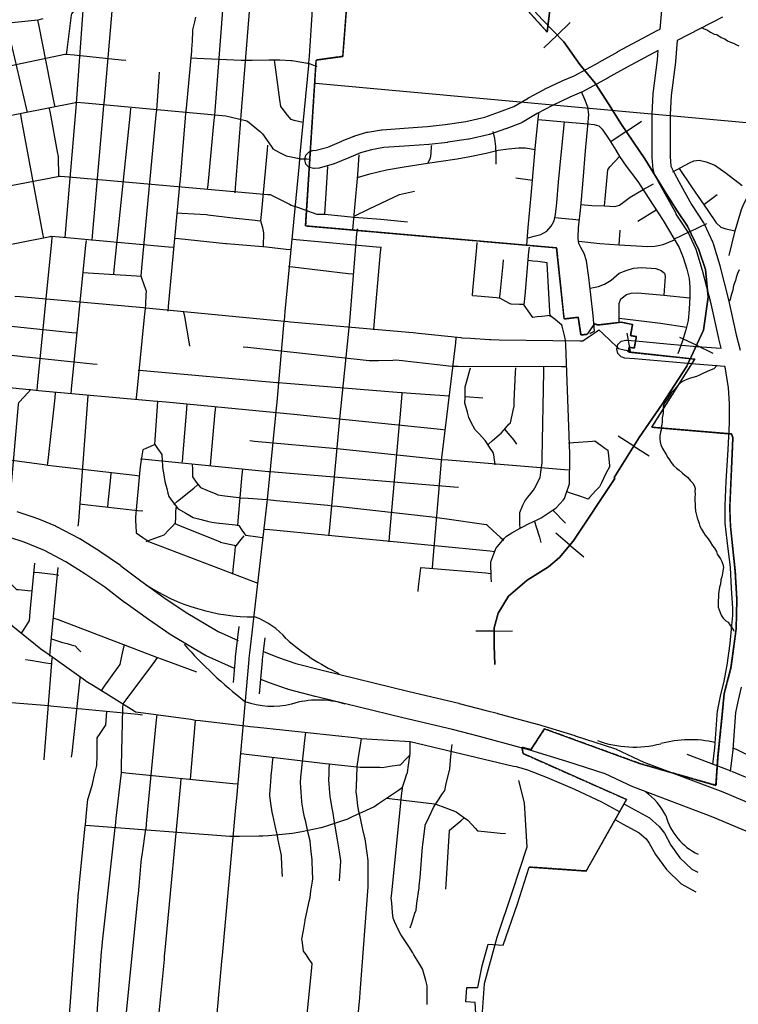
# Model space of a CAD drawing. Extents: x 1488644 to 1616065, y 656876 to 824748.
# Tile 9 of 22: x 1582699 to 1590678, y 715787 to 726721. Entities that reach past the tile are written whole.
import ezdxf

# ---------------------------------------------------------------- set-up
doc = ezdxf.new("R2010")
doc.units = 0
doc.header["$MEASUREMENT"] = 0
doc.linetypes.add('CENTER', pattern=[2, 1.25, -0.25, 0.25, -0.25])
for name, color, linetype in [('1', 7, 'Continuous'), ('14', 7, 'Continuous'), ('17', 7, 'Continuous'), ('35', 7, 'Continuous'), ('36', 7, 'Continuous'), ('37', 7, 'Continuous'), ('38', 7, 'Continuous'), ('4', 7, 'Continuous'), ('58', 7, 'Continuous'), ('PATTERN_CLASS', 7, 'Continuous')]:
    doc.layers.add(name, color=color, linetype=linetype)

msp = doc.modelspace()

# ---------------------------------------------------------------- linework, layer by layer
at = {"layer": '1', "color": 2, "linetype": 'Continuous'}
for points in [[(1588127, 727060), (1588556, 726584), (1588722, 727966)], [(1587767, 715618), (1587757, 715809), (1587651, 715816), (1587663, 715972), (1587787, 715973), (1587833, 716213), (1587901, 716454), (1588069, 716444), (1588228, 716902), (1588355, 717311), (1588988, 717267), (1589437, 718063), (1588289, 718572), (1588276, 718641), (1588376, 718614), (1588527, 718845), (1589582, 718461), (1590430, 718218), (1590452, 718538), (1590492, 718930), (1590521, 719237), (1590597, 719525), (1590654, 719953), (1590662, 720283), (1590644, 720594), (1590591, 721095), (1590583, 721301), (1590618, 722079), (1590603, 722121), (1589717, 722196), (1590195, 722953), (1589457, 723031), (1589466, 723083), (1589523, 723073), (1589546, 723202), (1589482, 723213), (1589504, 723338), (1589377, 723363), (1589121, 723331), (1589082, 723344), (1589001, 723228), (1588931, 723220), (1588900, 723417), (1588743, 723398), (1588660, 724189), (1585873, 724432), (1585990, 726272), (1586286, 726314), (1586383, 727571)]]:
    msp.add_lwpolyline(points, dxfattribs=at)
at = {"layer": '14', "color": 2, "linetype": 'CENTER'}
msp.add_line((1585873, 724432), (1588660, 724189), dxfattribs=at)
for points in [[(1587200, 728099), (1587317, 728112), (1587352, 728081), (1587549, 728091), (1587496, 728136), (1587566, 728143), (1587644, 728075), (1588147, 728093), (1588205, 728051), (1588347, 728018), (1588722, 727966), (1588556, 726584)], [(1588556, 726584), (1588127, 727060), (1587299, 727147), (1587290, 727688), (1586706, 727721), (1586617, 727747), (1586594, 727556), (1586383, 727571), (1586286, 726314), (1585990, 726272), (1585873, 724432)], [(1588660, 724189), (1588743, 723398), (1588900, 723417), (1588931, 723220), (1589001, 723228), (1589082, 723344), (1589121, 723331), (1589377, 723363)], [(1589377, 723363), (1589504, 723338), (1589482, 723213), (1589546, 723202), (1589523, 723073), (1589466, 723083), (1589457, 723031), (1590195, 722953)], [(1590195, 722953), (1589717, 722196), (1590603, 722121), (1590618, 722079), (1590583, 721301), (1590591, 721095), (1590644, 720594), (1590662, 720283), (1590654, 719953), (1590597, 719525)], [(1590597, 719525), (1590521, 719237), (1590492, 718930), (1590452, 718538), (1590430, 718218)], [(1590430, 718218), (1589582, 718461), (1588527, 718845), (1588376, 718614), (1588276, 718641)], [(1588276, 718641), (1588289, 718572), (1589437, 718063), (1588988, 717267), (1588355, 717311)]]:
    msp.add_lwpolyline(points, dxfattribs=at)
at = {"layer": '17', "color": 7, "linetype": 'Continuous'}
for p, q in [((1588665, 726550), (1588811, 726691)), ((1588665, 726550), (1588518, 726408)), ((1589434, 725480), (1589602, 725594)), ((1589434, 725480), (1589264, 725365)), ((1590144, 724368), (1589959, 724279)), ((1590144, 724368), (1590327, 724456)), ((1590214, 723105), (1590028, 723192)), ((1590214, 723105), (1590397, 723019)), ((1589517, 721986), (1589344, 722096)), ((1589517, 721986), (1589689, 721878)), ((1588809, 720887), (1588653, 721020)), ((1588809, 720887), (1588964, 720756)), ((1587967, 719932), (1587762, 719930)), ((1587967, 719932), (1588170, 719934))]:
    msp.add_line(p, q, dxfattribs=at)
msp.add_lwpolyline([(1588057, 727204), (1588507, 726714), (1588740, 726474), (1588918, 726225), (1589087, 726016), (1589235, 725786), (1589380, 725559), (1589641, 725176), (1589858, 724819), (1590000, 724600), (1590114, 724430), (1590241, 724167), (1590313, 723948), (1590343, 723639), (1590293, 723274), (1590106, 722875), (1589834, 722450), (1589577, 722081), (1589298, 721639), (1589309, 721627), (1588846, 720931), (1588693, 720750), (1588571, 720644), (1588332, 720497), (1588127, 720319), (1588011, 720132), (1587966, 719966), (1587968, 719771), (1587975, 719560)], dxfattribs=at)
at = {"layer": '35', "color": 1, "linetype": 'Continuous'}
for p, q in [((1590107, 718564), (1590594, 718379)), ((1590603, 718376), (1590879, 718260))]:
    msp.add_line(p, q, dxfattribs=at)
at = {"layer": '35', "color": 3, "linetype": 'Continuous'}
for points in [[(1582669, 721259), (1582846, 721202), (1582854, 721198), (1582857, 721198), (1582925, 721170), (1582925, 721170), (1583095, 721100), (1583107, 721094), (1583108, 721094), (1583356, 720963), (1583361, 720961), (1583365, 720958), (1583584, 720823), (1583585, 720822), (1583590, 720819), (1583817, 720663), (1583818, 720662), (1583823, 720658), (1584044, 720490), (1584301, 720306), (1584547, 720139), (1584902, 719928), (1585124, 719828)], [(1583864, 720250), (1583645, 720418), (1583424, 720569), (1583212, 720700), (1582975, 720825), (1582811, 720892), (1582811, 720892), (1582748, 720918), (1582577, 720974)], [(1585084, 719517), (1584770, 719658), (1584757, 719665), (1584756, 719666), (1584390, 719883), (1584389, 719883), (1584382, 719888), (1584131, 720059), (1584131, 720059), (1584128, 720061), (1583868, 720248), (1583867, 720248), (1583864, 720250)], [(1585407, 719705), (1585562, 719642), (1585765, 719571), (1586056, 719497), (1587023, 719260), (1587576, 719130), (1587578, 719129), (1587580, 719129), (1587878, 719051), (1587878, 719051), (1588002, 719019), (1588003, 719019), (1588004, 719018), (1588445, 718898), (1588448, 718897), (1588450, 718897), (1588863, 718771), (1588864, 718770), (1588865, 718770), (1589303, 718629), (1589317, 718623), (1589321, 718622), (1589628, 718477), (1590506, 718146)], [(1590394, 717867), (1589517, 718199), (1589508, 718203), (1589506, 718203), (1589201, 718347), (1588775, 718484), (1588364, 718609), (1587925, 718729), (1587803, 718761), (1587803, 718761), (1587506, 718838), (1586954, 718968), (1586953, 718968), (1586953, 718968), (1585983, 719206), (1585982, 719206), (1585981, 719206), (1585684, 719282), (1585678, 719285), (1585672, 719286), (1585460, 719360), (1585455, 719363), (1585453, 719363), (1585375, 719395)], [(1590506, 718146), (1591163, 717869), (1592445, 717368), (1593923, 716806), (1594472, 716598), (1595006, 716409), (1595018, 716404), (1595021, 716403), (1595226, 716304), (1595236, 716299)], [(1595380, 715845), (1595309, 715900), (1595089, 716037), (1594898, 716129), (1594370, 716316), (1594368, 716317), (1594367, 716317), (1593816, 716526), (1592338, 717087), (1592337, 717088), (1592336, 717088), (1591052, 717590), (1591049, 717591), (1591048, 717592), (1590394, 717867)]]:
    msp.add_lwpolyline(points, dxfattribs=at)
at = {"layer": '36', "color": 1, "linetype": 'Continuous'}
msp.add_line((1587034, 718705), (1588182, 718433), dxfattribs=at)
at = {"layer": '36', "color": 3, "linetype": 'Continuous'}
for points in [[(1585991, 725271), (1586120, 725306), (1586277, 725373), (1586277, 725373), (1586278, 725374), (1586412, 725428), (1586415, 725428), (1586421, 725431), (1586554, 725471), (1586561, 725472), (1586566, 725473), (1586715, 725498), (1586723, 725499), (1586724, 725499), (1587015, 725519), (1587015, 725519), (1587225, 725534), (1587424, 725558), (1587651, 725592), (1587864, 725639), (1588025, 725696), (1588184, 725757), (1588345, 725851), (1588346, 725852), (1588348, 725853), (1588521, 725947), (1588521, 725947), (1588526, 725949), (1588723, 726043), (1588724, 726043), (1588729, 726045), (1588857, 726098), (1589129, 726246), (1589129, 726246), (1589133, 726248), (1589339, 726364), (1589339, 726364), (1589339, 726364), (1589340, 726365), (1589340, 726365), (1589342, 726366), (1589778, 726600), (1589810, 726617), (1589853, 727079)], [(1590502, 726748), (1590000, 726490), (1589980, 726255), (1589980, 726254), (1589979, 726251), (1589932, 725879), (1589920, 725667), (1589920, 725202), (1589917, 725207)], [(1589525, 722955), (1589525, 722955), (1589420, 722964), (1589379, 722977), (1589342, 723014), (1589329, 723064), (1589342, 723114), (1589379, 723150), (1589429, 723164), (1589437, 723163), (1589541, 723155), (1589541, 723155), (1589542, 723155), (1589884, 723123), (1589884, 723123), (1590218, 723093), (1590218, 723093), (1590486, 723072), (1590461, 723177), (1590461, 723178), (1590461, 723179), (1590376, 723564), (1590280, 723936), (1590210, 724169), (1590120, 724362), (1589990, 724562), (1589987, 724567), (1589987, 724568), (1589865, 724786), (1589865, 724786), (1589865, 724787), (1589792, 724920), (1589792, 724920), (1589791, 724923), (1589742, 725020), (1589739, 725034), (1589732, 725056), (1589720, 725189), (1589720, 725198), (1589720, 725670), (1589720, 725676), (1589732, 725894), (1589732, 725894), (1589733, 725901), (1589781, 726274), (1589790, 726379), (1589437, 726190), (1589231, 726074), (1589231, 726074), (1589231, 726074), (1589231, 726073), (1589231, 726073), (1589229, 726073), (1589225, 726070), (1589225, 726070), (1588948, 725919), (1588947, 725919), (1588937, 725915), (1588807, 725861), (1588614, 725770), (1588445, 725678), (1588279, 725580), (1588278, 725580), (1588264, 725573), (1588096, 725509), (1588095, 725508), (1588093, 725508), (1587925, 725448), (1587920, 725448), (1587914, 725445), (1587691, 725396), (1587686, 725395), (1587684, 725394), (1587452, 725360), (1587450, 725360), (1587449, 725359), (1587247, 725335), (1587243, 725335), (1587242, 725334), (1587029, 725319), (1587029, 725319), (1587029, 725319), (1586743, 725300), (1586605, 725277), (1586483, 725241), (1586354, 725188), (1586192, 725120), (1586188, 725119), (1586179, 725115), (1586036, 725076), (1586025, 725074), (1586020, 725073), (1585974, 725068), (1585964, 725067), (1585914, 725081), (1585877, 725117), (1585864, 725167), (1585877, 725217), (1585914, 725254), (1585953, 725267), (1585991, 725271)], [(1589920, 725202), (1589930, 725093), (1589969, 725014), (1590041, 724882), (1590160, 724668), (1590291, 724465), (1590294, 724461), (1590298, 724453), (1590395, 724248), (1590395, 724244), (1590400, 724234), (1590472, 723992), (1590473, 723990), (1590474, 723988), (1590570, 723612), (1590571, 723610), (1590571, 723609), (1590656, 723222), (1590697, 723052)], [(1590395, 718451), (1590419, 718635), (1590448, 719049), (1590449, 719051), (1590450, 719061), (1590479, 719208), (1590480, 719210), (1590480, 719212), (1590516, 719356), (1590553, 719553), (1590586, 719792), (1590608, 719993), (1590618, 720105), (1590618, 720185), (1590604, 720409), (1590604, 720410), (1590604, 720410), (1590592, 720637), (1590556, 720936), (1590532, 721129), (1590531, 721142), (1590531, 721323), (1590531, 721328), (1590543, 721594), (1590543, 721594), (1590543, 721597), (1590567, 721946), (1590579, 722245), (1590579, 722458), (1590568, 722633), (1590534, 722867), (1590527, 722868), (1590202, 722894), (1590202, 722894), (1590201, 722894), (1589866, 722924), (1589866, 722924), (1589866, 722924), (1589525, 722955)], [(1590711, 719310), (1590675, 719166), (1590647, 719029), (1590618, 718618), (1590618, 718617), (1590618, 718612), (1590586, 718374)], [(1589406, 718014), (1589489, 717968), (1589693, 717857), (1589800, 717761), (1589857, 717688), (1589929, 717556), (1590030, 717415), (1590163, 717289), (1590227, 717254)], [(1589315, 717836), (1589393, 717792), (1589577, 717693), (1589654, 717623), (1589690, 717578), (1589760, 717449), (1589879, 717283), (1590044, 717126), (1590206, 717038)]]:
    msp.add_lwpolyline(points, dxfattribs=at)
at = {"layer": '36', "color": 191, "linetype": 'Continuous'}
msp.add_lwpolyline([(1588182, 718433), (1588211, 718429), (1588336, 718390), (1588554, 718307), (1588859, 718177), (1589159, 718036), (1589362, 717924)], dxfattribs=at)
at = {"layer": '37', "color": 30, "linetype": 'Continuous'}
for p, q in [((1588207, 724964), (1588394, 724940)), ((1590296, 724667), (1590443, 724778)), ((1589767, 724607), (1589561, 724481)), ((1588642, 724523), (1588914, 724497)), ((1589354, 724222), (1589367, 724385))]:
    msp.add_line(p, q, dxfattribs=at)
for points in [[(1588901, 724290), (1588900, 724301), (1588905, 724409), (1588929, 724640), (1588954, 724940), (1588983, 725264), (1589008, 725544), (1589018, 725667), (1589008, 725750), (1588973, 725834), (1588937, 725919)], [(1588329, 724218), (1588344, 724414), (1588379, 724768), (1588394, 724940), (1588428, 725328), (1588457, 725618), (1588463, 725682)], [(1588335, 724295), (1588413, 724316), (1588487, 724335), (1588551, 724374), (1588600, 724429), (1588634, 724487), (1588649, 724556), (1588664, 724689), (1588683, 724915), (1588713, 725220), (1588747, 725588)], [(1588457, 725614), (1588747, 725588), (1589009, 725564)], [(1587990, 725227), (1587986, 725313), (1587976, 725401), (1587957, 725479)], [(1589009, 725564), (1589077, 725559), (1589131, 725544), (1589165, 725505), (1589244, 725392), (1589317, 725274), (1589358, 725202), (1589434, 725096), (1589564, 724925), (1589683, 724734), (1589844, 724490), (1589963, 724293), (1590020, 724190), (1590066, 724081), (1590108, 723952), (1590134, 723848), (1590139, 723750), (1590139, 723646), (1590134, 723506), (1590123, 723382), (1590097, 723278), (1590056, 723144), (1590007, 723012)], [(1590576, 724101), (1590645, 724375), (1590714, 724614), (1590741, 724678), (1590787, 724769), (1590847, 724861), (1590883, 724920), (1590902, 724980), (1590915, 725081), (1590956, 725488)], [(1586449, 724968), (1586586, 725008), (1586772, 725053), (1586969, 725087), (1587180, 725121), (1587352, 725146), (1587558, 725175), (1587696, 725200), (1587878, 725239), (1588010, 725274), (1588128, 725288), (1588236, 725298), (1588315, 725298), (1588424, 725280)], [(1587229, 725128), (1587259, 725185), (1587268, 725234), (1587273, 725318), (1587274, 725327)], [(1586399, 724386), (1586421, 724636), (1586452, 725000), (1586468, 725219)], [(1587991, 725116), (1587991, 725210), (1587990, 725227)], [(1589194, 724655), (1589214, 724890), (1589229, 725053), (1589253, 725087), (1589358, 725202)], [(1589951, 725033), (1590138, 725133), (1590186, 725152), (1590245, 725162), (1590322, 725142), (1590419, 725104), (1590545, 725016), (1590720, 724881)], [(1586087, 724560), (1586110, 724909), (1586120, 725092)], [(1590020, 725070), (1590160, 724866), (1590338, 724604), (1590434, 724467), (1590485, 724417), (1590540, 724398), (1590645, 724375)], [(1586413, 724539), (1586581, 724620), (1586915, 724780), (1587082, 724818)], [(1588931, 724667), (1589052, 724659), (1589194, 724655), (1589253, 724650), (1589307, 724645), (1589359, 724662), (1589476, 724749), (1589621, 724837), (1589735, 724899)], [(1585999, 724562), (1586087, 724560), (1586414, 724529), (1586710, 724506), (1587006, 724476)], [(1589030, 723232), (1589037, 723240), (1589081, 723264), (1589067, 723436), (1589042, 723667), (1589018, 723859), (1588993, 724045), (1588968, 724124), (1588929, 724193), (1588909, 724237), (1588901, 724290)], [(1588906, 724262), (1589140, 724237), (1589357, 724222), (1589675, 724204), (1589753, 724207), (1589844, 724225), (1589971, 724278)], [(1589033, 723740), (1589126, 723760), (1589194, 723785), (1589268, 723829), (1589354, 723906), (1589432, 723937), (1589515, 723963), (1589603, 723968), (1589763, 723958), (1589820, 723937), (1589857, 723906), (1589867, 723870), (1589851, 723663)], [(1589356, 723360), (1589354, 723570), (1589375, 723621), (1589437, 723668), (1589489, 723684), (1589561, 723689), (1589851, 723663), (1590138, 723631)], [(1589356, 723406), (1589541, 723383), (1589815, 723352), (1590105, 723308)]]:
    msp.add_lwpolyline(points, dxfattribs=at)
at = {"layer": '38', "color": 1, "linetype": 'Continuous'}
for points in [[(1583330, 725794), (1583333, 725846), (1583412, 726928), (1583414, 726955), (1583458, 727017), (1583488, 727059)], [(1583634, 725772), (1583639, 725825), (1583742, 726994)], [(1583217, 726330), (1583225, 726386), (1583276, 726773), (1583278, 726786), (1583342, 726862), (1583378, 726904), (1583414, 726947)], [(1584864, 725658), (1584868, 725708), (1584958, 726874), (1584962, 726925)], [(1585155, 725609), (1585159, 725661), (1585255, 726857), (1585259, 726909)], [(1585810, 725176), (1585815, 725227), (1585908, 726211), (1585911, 726242), (1585916, 726315), (1585951, 726833)], [(1582255, 726654), (1582862, 726714), (1582903, 726718), (1582960, 726736)], [(1582784, 725690), (1582773, 725739), (1582569, 726628), (1582558, 726678)], [(1583093, 725752), (1583083, 725800), (1582910, 726668), (1582900, 726716)], [(1584545, 725684), (1584550, 725737), (1584610, 726377), (1584611, 726395), (1584616, 726484), (1584622, 726591), (1584623, 726609), (1584643, 726696), (1584654, 726749)], [(1580229, 725740), (1580281, 725750), (1581974, 726079), (1581986, 726081), (1582076, 726100), (1583202, 726337), (1583219, 726340), (1583305, 726331), (1583825, 726276), (1583877, 726270)], [(1584603, 726298), (1584665, 726295), (1585157, 726272), (1585197, 726270), (1585280, 726272), (1585465, 726275), (1585524, 726276), (1585588, 726274), (1585711, 726269), (1585724, 726268), (1585833, 726250), (1585893, 726240), (1585907, 726238), (1586000, 726203)], [(1585842, 725579), (1585795, 725591), (1585747, 725603), (1585712, 725611), (1585674, 725661), (1585613, 725738), (1585600, 725756), (1585589, 725831), (1585536, 726221), (1585530, 726270)], [(1584220, 725716), (1584224, 725769), (1584248, 726085), (1584252, 726138)], [(1581142, 725372), (1583318, 725802), (1583328, 725804), (1583423, 725796), (1584948, 725657), (1584988, 725654), (1585052, 725638), (1585206, 725601), (1585227, 725595), (1585291, 725542), (1585372, 725474), (1585395, 725455), (1585438, 725392), (1585497, 725305), (1585510, 725286), (1585583, 725248), (1585630, 725224), (1585658, 725210), (1585731, 725193), (1585782, 725182), (1585810, 725176), (1585887, 725175), (1585924, 725174)], [(1583203, 724298), (1583208, 724352), (1583325, 725741), (1583330, 725794)], [(1583135, 724985), (1583134, 725039), (1583131, 725148), (1583129, 725200), (1583119, 725255), (1583041, 725682), (1583031, 725736)], [(1583502, 724270), (1583507, 724322), (1583630, 725720), (1583634, 725772)], [(1583743, 723890), (1583748, 723943), (1583928, 725687), (1583933, 725740)], [(1584096, 723509), (1584098, 723561), (1584104, 723664), (1584106, 723708), (1584086, 723764), (1584052, 723862), (1584048, 723874), (1584056, 723964), (1584215, 725664), (1584220, 725716)], [(1584348, 723485), (1584353, 723537), (1584474, 724846), (1584475, 724858), (1584483, 724950), (1584541, 725631), (1584545, 725684)], [(1582967, 724294), (1582957, 724347), (1582720, 725619), (1582710, 725672)], [(1584786, 724834), (1584790, 724886), (1584859, 725606), (1584864, 725658)], [(1585092, 724800), (1585097, 724854), (1585150, 725556), (1585155, 725609)], [(1585405, 724204), (1585407, 724255), (1585409, 724307), (1585411, 724354), (1585398, 724408), (1585385, 724458), (1585377, 724491), (1585384, 724559), (1585451, 725277), (1585455, 725328)], [(1584787, 714527), (1584940, 716223), (1584944, 716268), (1584950, 716329), (1585099, 717972), (1585102, 718007), (1585109, 718078), (1585246, 719615), (1585247, 719631), (1585257, 719721), (1585447, 721360), (1585451, 721396), (1585458, 721466), (1585547, 722366), (1585548, 722372), (1585557, 722472), (1585637, 723373), (1585638, 723378), (1585648, 723479), (1585805, 725121), (1585810, 725176)], [(1575563, 723535), (1575615, 723545), (1577535, 723913), (1577556, 723917), (1577639, 723932), (1579455, 724281), (1579503, 724290), (1579559, 724301), (1581220, 724615), (1581234, 724617), (1581324, 724635), (1583140, 724984), (1583147, 724985), (1583245, 724976), (1585456, 724780), (1585479, 724778), (1585553, 724742), (1585695, 724671), (1585714, 724662), (1585794, 724634), (1585893, 724599), (1585999, 724562)], [(1584447, 724577), (1584501, 724574), (1584772, 724556), (1584788, 724555), (1584881, 724544), (1585097, 724518), (1585104, 724517), (1585205, 724506), (1585313, 724495), (1585367, 724489)], [(1586133, 720989), (1586138, 721043), (1586252, 722288), (1586252, 722290), (1586263, 722396), (1586353, 723261), (1586358, 723304), (1586363, 723369), (1586444, 724344), (1586448, 724399)], [(1580808, 723872), (1583037, 724314), (1583047, 724316), (1583142, 724308), (1584352, 724199), (1584407, 724194)], [(1582892, 722603), (1582898, 722656), (1583054, 724253), (1583059, 724306)], [(1583269, 722565), (1583275, 722617), (1583435, 724219), (1583440, 724270)], [(1584415, 724296), (1584466, 724291), (1584984, 724237), (1584994, 724236), (1585088, 724228), (1585400, 724204), (1585405, 724204), (1585503, 724192), (1585658, 724174), (1585710, 724168)], [(1585718, 724286), (1585768, 724281), (1586661, 724198), (1586711, 724194)], [(1586631, 723278), (1586635, 723332), (1586706, 724140), (1586711, 724194)], [(1587726, 723660), (1587730, 723713), (1587775, 724193), (1587780, 724246)], [(1588760, 723162), (1588747, 723214), (1588721, 723318), (1588718, 723328), (1588644, 723391), (1588602, 723426), (1588592, 723435), (1588498, 723425), (1588445, 723420), (1588395, 723415), (1588363, 723463), (1588302, 723552), (1588301, 723553), (1588311, 723659), (1588354, 724142), (1588359, 724196)], [(1588028, 723625), (1588033, 723673), (1588068, 724007), (1588072, 724055)], [(1588588, 723425), (1588585, 723479), (1588556, 724019), (1588556, 724021), (1588451, 724034), (1588397, 724040), (1588343, 724047)], [(1585682, 723981), (1585733, 723975), (1586347, 723904), (1586398, 723898)], [(1583406, 723913), (1583459, 723909), (1583996, 723878), (1584050, 723874)], [(1582644, 723651), (1582706, 723646), (1584075, 723524), (1584104, 723521), (1584179, 723514), (1585600, 723377), (1585648, 723372), (1585705, 723367), (1587021, 723250), (1587068, 723246), (1587126, 723240), (1587599, 723191), (1587607, 723190), (1587704, 723183), (1587915, 723169), (1587932, 723168), (1588021, 723166), (1588919, 723156), (1588953, 723155), (1589012, 723196), (1589099, 723256), (1589130, 723278), (1589179, 723231), (1589332, 723085), (1589346, 723071), (1589429, 723050), (1589481, 723037)], [(1587726, 723660), (1587779, 723655), (1587995, 723635), (1588028, 723631), (1588094, 723596), (1588142, 723571), (1588153, 723565), (1588249, 723563), (1588303, 723561)], [(1583993, 722499), (1583999, 722555), (1584090, 723453), (1584096, 723509)], [(1581948, 723386), (1582001, 723381), (1583279, 723247), (1583332, 723242)], [(1584589, 723095), (1584581, 723142), (1584531, 723426), (1584523, 723473)], [(1587282, 720631), (1587287, 720686), (1587378, 721776), (1587383, 721828), (1587389, 721885), (1587541, 723133), (1587547, 723188)], [(1589481, 723037), (1589474, 723078), (1589452, 723199), (1589445, 723240)], [(1581603, 723109), (1581654, 723103), (1582707, 722983), (1582730, 722981), (1582807, 722973), (1583510, 722900), (1583560, 722894)], [(1585181, 723089), (1585232, 723084), (1586580, 722935), (1586584, 722935), (1586684, 722937), (1586841, 722942), (1586877, 722943), (1586944, 722935), (1587463, 722877), (1587503, 722872), (1587567, 722872), (1588714, 722870), (1588766, 722870)], [(1587936, 720479), (1587935, 720531), (1587930, 720689), (1587930, 720700), (1587962, 720789), (1587981, 720838), (1587984, 720848), (1588046, 720920), (1588080, 720960), (1588103, 720987), (1588163, 721022), (1588255, 721074), (1588285, 721091), (1588349, 721121), (1588444, 721167), (1588488, 721188), (1588534, 721219), (1588622, 721278), (1588652, 721298), (1588699, 721349), (1588734, 721387), (1588750, 721404), (1588775, 721482), (1588791, 721532), (1588802, 721567), (1588804, 721636), (1588808, 721794), (1588808, 721826), (1588806, 721899), (1588762, 723109), (1588760, 723162)], [(1587978, 721778), (1587970, 721834), (1587962, 721889), (1587958, 721916), (1587909, 721986), (1587877, 722033), (1587866, 722049), (1587803, 722117), (1587764, 722158), (1587758, 722165), (1587710, 722256), (1587685, 722302), (1587670, 722361), (1587655, 722415), (1587643, 722461), (1587645, 722526), (1587647, 722639), (1587647, 722643), (1587676, 722748), (1587691, 722802), (1587705, 722856)], [(1587904, 722009), (1587944, 722043), (1588025, 722113), (1588044, 722129), (1588097, 722190), (1588132, 722230), (1588147, 722246), (1588166, 722328), (1588178, 722380), (1588189, 722429), (1588191, 722485), (1588206, 722803), (1588209, 722856)], [(1588255, 721071), (1588254, 721124), (1588251, 721230), (1588251, 721248), (1588286, 721329), (1588307, 721376), (1588342, 721419), (1588375, 721460), (1588405, 721497), (1588432, 721549), (1588456, 721596), (1588478, 721639), (1588485, 721697), (1588493, 721750), (1588500, 721800), (1588501, 721855), (1588517, 722811), (1588518, 722864)], [(1581124, 722783), (1582803, 722615), (1582816, 722613), (1582908, 722605), (1584221, 722486), (1584234, 722485), (1584326, 722476), (1585744, 722341), (1585748, 722340), (1585849, 722330), (1587370, 722173), (1587423, 722167)], [(1584016, 722830), (1584069, 722825), (1585555, 722693), (1585570, 722692), (1585661, 722684), (1586935, 722582), (1586945, 722581), (1587042, 722574), (1587414, 722547), (1587467, 722543)], [(1582589, 721343), (1582595, 721409), (1582600, 721455), (1582605, 721518), (1582686, 722447), (1582688, 722471), (1582747, 722533), (1582784, 722573), (1582822, 722613)], [(1583009, 721772), (1583015, 721826), (1583091, 722523), (1583097, 722577)], [(1583350, 721097), (1583354, 721151), (1583456, 722497), (1583460, 722551)], [(1586801, 720924), (1586806, 720979), (1586914, 722189), (1586917, 722226), (1586924, 722298), (1586943, 722518), (1586947, 722573)], [(1587645, 722537), (1587694, 722533), (1587793, 722526), (1587842, 722523)], [(1584198, 722003), (1584202, 722056), (1584228, 722431), (1584232, 722485)], [(1584555, 722455), (1584551, 722401), (1584507, 721862), (1584503, 721808)], [(1584816, 721762), (1584821, 721817), (1584871, 722364), (1584876, 722419)], [(1588084, 722172), (1588118, 722131), (1588184, 722050), (1588217, 722009)], [(1584198, 722003), (1584150, 721982), (1584101, 721960), (1584066, 721945), (1584055, 721879), (1584046, 721826), (1584040, 721784), (1584034, 721721), (1583986, 721195), (1583983, 721167), (1583988, 721089), (1583991, 721037), (1583991, 721023), (1584067, 720970), (1584110, 720940), (1584130, 720926), (1584206, 720897), (1585294, 720484), (1585343, 720465)], [(1584198, 722003), (1584228, 721961), (1584258, 721918), (1584276, 721892), (1584281, 721821), (1584285, 721769), (1584286, 721748), (1584300, 721667), (1584308, 721616), (1584314, 721577), (1584331, 721515), (1584344, 721465), (1584354, 721426), (1584392, 721375), (1584454, 721292), (1584457, 721288), (1584542, 721240), (1584588, 721215), (1584625, 721194), (1584684, 721179), (1584784, 721153), (1584832, 721141), (1584886, 721135), (1585091, 721110), (1585133, 721105), (1585167, 721054), (1585195, 721011), (1585205, 720997), (1585291, 720985), (1585342, 720978), (1585393, 720971)], [(1585253, 722047), (1585307, 722042), (1586221, 721959), (1586223, 721959), (1586328, 721948), (1587349, 721841), (1587379, 721838), (1587456, 721832), (1588748, 721726), (1588802, 721722)], [(1588794, 722021), (1588848, 722025), (1589061, 722041), (1589086, 722043), (1589152, 721995), (1589195, 721964), (1589231, 721939), (1589238, 721876), (1589249, 721770), (1589250, 721764), (1589205, 721674), (1589158, 721578), (1589136, 721535), (1589096, 721492), (1589024, 721413), (1589011, 721398), (1588928, 721426), (1588827, 721460), (1588776, 721477)], [(1582231, 721882), (1582284, 721875), (1582970, 721780), (1583013, 721774), (1583076, 721767), (1583977, 721662), (1584030, 721655)], [(1584042, 721846), (1584094, 721841), (1585463, 721704), (1585489, 721702), (1585568, 721695), (1587518, 721533), (1587571, 721529)], [(1584615, 721782), (1584616, 721730), (1584617, 721678), (1584617, 721643), (1584659, 721587), (1584690, 721545), (1584705, 721525), (1584778, 721495), (1584875, 721455), (1584900, 721445), (1584976, 721435), (1585132, 721414), (1585147, 721412), (1585236, 721407), (1585444, 721393), (1585453, 721392), (1585548, 721383), (1586119, 721329), (1586167, 721324), (1586223, 721318), (1587312, 721196), (1587330, 721194), (1587415, 721181), (1587880, 721115), (1587882, 721115), (1587958, 721046), (1588035, 720976), (1588074, 720941)], [(1583679, 721308), (1583683, 721355), (1583710, 721637), (1583715, 721684)], [(1585120, 721099), (1585125, 721156), (1585170, 721669), (1585175, 721726)], [(1584409, 721336), (1584453, 721373), (1584631, 721520), (1584675, 721557)], [(1583362, 721344), (1583421, 721338), (1584009, 721272), (1584068, 721266)], [(1584104, 720928), (1584157, 720948), (1584263, 720986), (1584304, 721001), (1584352, 721052), (1584391, 721093), (1584429, 721133), (1584431, 721191), (1584434, 721247), (1584437, 721304)], [(1588620, 721274), (1588666, 721226), (1588712, 721179), (1588758, 721131)], [(1584423, 721125), (1584473, 721105), (1584924, 720921), (1584926, 720920), (1585029, 720897), (1585082, 720885), (1585104, 720880), (1585158, 720947), (1585193, 720989)], [(1588417, 721147), (1588434, 721089), (1588469, 720973), (1588486, 720914)], [(1585421, 721065), (1585476, 721060), (1587920, 720822), (1587974, 720816)], [(1581612, 720978), (1581784, 720798), (1581796, 720786), (1581859, 720723), (1582234, 720347), (1582239, 720342), (1582311, 720274), (1582542, 720055), (1582562, 720037), (1582623, 719987), (1582953, 719720), (1582957, 719718), (1583040, 719659), (1583429, 719382), (1583438, 719376), (1583519, 719326), (1583970, 719045), (1583985, 719035), (1584072, 719023), (1584598, 718952), (1584651, 718944)], [(1585066, 720565), (1585071, 720617), (1585091, 720823), (1585096, 720874)], [(1582838, 720374), (1582788, 720379), (1582686, 720389), (1582668, 720390), (1582608, 720449), (1582572, 720485), (1582575, 720536), (1582582, 720637), (1582584, 720663), (1582590, 720739), (1582596, 720816)], [(1582720, 719910), (1582748, 719954), (1582803, 720042), (1582806, 720047), (1582816, 720145), (1582868, 720687)], [(1582862, 720587), (1582914, 720581), (1583069, 720563), (1583117, 720557), (1583130, 720552)], [(1583033, 719655), (1583038, 719706), (1583127, 720639)], [(1587122, 720372), (1587128, 720424), (1587153, 720631), (1587154, 720637), (1587251, 720629), (1587874, 720577), (1587926, 720573)], [(1583079, 720077), (1583125, 720060), (1584217, 719642), (1584230, 719637), (1584309, 719608), (1584663, 719478)], [(1585072, 719360), (1585096, 719628), (1585097, 719645), (1585108, 719738), (1585137, 719983)], [(1583053, 719844), (1583096, 719831), (1583140, 719817), (1583175, 719806), (1583227, 719792), (1583271, 719780), (1583314, 719768), (1583345, 719733), (1583376, 719700)], [(1583602, 719266), (1583640, 719319), (1583792, 719532), (1583813, 719561), (1583834, 719654), (1583849, 719718), (1583863, 719782)], [(1585362, 719234), (1585395, 719603), (1585396, 719617), (1585406, 719704), (1585424, 719857)], [(1582762, 719617), (1582819, 719608), (1582988, 719580), (1583045, 719571)], [(1582971, 718503), (1582975, 718556), (1583055, 719579), (1583059, 719633)], [(1583550, 715579), (1583609, 716374), (1583610, 716394), (1583620, 716480), (1583759, 717748), (1583761, 717764), (1583771, 717853), (1583826, 718329), (1583829, 718354), (1583831, 718435), (1583846, 719072), (1583847, 719123), (1583880, 719168), (1584198, 719594), (1584230, 719637)], [(1583276, 718531), (1583280, 718577), (1583365, 719370), (1583370, 719416)], [(1580436, 719320), (1580488, 719316), (1581576, 719223), (1581589, 719222), (1581679, 719214), (1582975, 719108), (1583013, 719105), (1583078, 719099), (1584010, 719008), (1584062, 719003)], [(1583248, 715614), (1583353, 717033), (1583354, 717047), (1583363, 717138), (1583427, 717767), (1583428, 717778), (1583437, 717872), (1583453, 718029), (1583456, 718063), (1583476, 718131), (1583506, 718232), (1583512, 718252), (1583531, 718335), (1583554, 718438), (1583556, 718446), (1583558, 718543), (1583560, 718701), (1583560, 718746), (1583594, 718796), (1583653, 718884), (1583655, 718886), (1583662, 718988), (1583667, 719041)], [(1583861, 715460), (1583866, 715513), (1584015, 716993), (1584018, 717015), (1584025, 717099), (1584047, 717364), (1584050, 717398), (1584061, 717469), (1584101, 717731), (1584102, 717736), (1584112, 717837), (1584219, 718948), (1584224, 719001)], [(1584597, 718280), (1584601, 718331), (1584647, 718893), (1584651, 718944)], [(1584651, 718944), (1584704, 718938), (1585232, 718877), (1585259, 718874), (1585338, 718866), (1586449, 718745), (1586492, 718740), (1586555, 718736), (1587036, 718707)], [(1585842, 715198), (1585942, 716194), (1585947, 716240), (1585910, 716293), (1585879, 716339), (1585852, 716378), (1585843, 716442), (1585834, 716497), (1585832, 716509), (1585849, 716606), (1585867, 716716), (1585869, 716725), (1585890, 716825), (1585914, 716933), (1585923, 716974), (1585933, 717043), (1585949, 717153), (1585953, 717179), (1585950, 717264), (1585945, 717375), (1585945, 717390), (1585935, 717485), (1585923, 717596), (1585923, 717603), (1585899, 717704), (1585875, 717813), (1585862, 717866), (1585852, 717922), (1585832, 718031), (1585830, 718039), (1585824, 718142), (1585820, 718197), (1585816, 718252), (1585822, 718308), (1585869, 718750), (1585875, 718806)], [(1586302, 714041), (1586307, 714094), (1586476, 715859), (1586476, 715862), (1586484, 715966), (1586567, 717091), (1586570, 717137), (1586570, 717384), (1586558, 717466), (1586534, 717625), (1586532, 717635), (1586510, 717730), (1586474, 717887), (1586464, 717930), (1586455, 717993), (1586441, 718099), (1586434, 718147), (1586437, 718206), (1586446, 718421), (1586446, 718428), (1586462, 718527), (1586488, 718686), (1586496, 718740)], [(1587222, 715786), (1587222, 715993), (1587207, 716051), (1587179, 716154), (1587174, 716173), (1587130, 716247), (1587075, 716338), (1587064, 716358), (1587018, 716428), (1586932, 716563), (1586911, 716595), (1586884, 716657), (1586862, 716706), (1586845, 716744), (1586839, 716808), (1586830, 716914), (1586825, 716964), (1586831, 717020), (1586930, 718026), (1586933, 718067), (1586941, 718131), (1586948, 718184), (1586949, 718197), (1586978, 718286), (1586995, 718336), (1587004, 718362), (1587015, 718441), (1587030, 718546), (1587034, 718573), (1587034, 718705)], [(1587035, 716635), (1587053, 716689), (1587088, 716798), (1587100, 716834), (1587110, 716910), (1587133, 717080), (1587136, 717101), (1587144, 717194), (1587172, 717537), (1587174, 717557), (1587186, 717650), (1587201, 717764), (1587202, 717776), (1587246, 717868), (1587295, 717972), (1587304, 717991), (1587356, 718068), (1587388, 718116), (1587419, 718161), (1587432, 718219), (1587472, 718387), (1587475, 718400), (1587484, 718500), (1587495, 718614), (1587501, 718671)], [(1585163, 718571), (1585217, 718565), (1586094, 718463), (1586135, 718458), (1586203, 718451), (1586478, 718422), (1586492, 718420), (1586588, 718420), (1586698, 718419), (1586727, 718418), (1586807, 718430), (1586917, 718445), (1586927, 718446), (1586996, 718519), (1587034, 718559)], [(1585616, 717207), (1585613, 717261), (1585607, 717421), (1585606, 717438), (1585588, 717526), (1585566, 717630), (1585560, 717663), (1585543, 717734), (1585508, 717890), (1585506, 717900), (1585492, 717996), (1585478, 718102), (1585475, 718117), (1585482, 718208), (1585491, 718314), (1585491, 718324), (1585501, 718421), (1585506, 718474), (1585512, 718527)], [(1583825, 718364), (1583879, 718359), (1585067, 718239), (1585120, 718234)], [(1586250, 717157), (1586253, 717212), (1586265, 717375), (1586266, 717380), (1586249, 717482), (1586231, 717590), (1586227, 717613), (1586214, 717698), (1586187, 717859), (1586179, 717908), (1586169, 717966), (1586149, 718074), (1586145, 718095), (1586139, 718182), (1586134, 718237), (1586131, 718278), (1586134, 718345), (1586137, 718400), (1586139, 718454)], [(1584231, 715544), (1584305, 716284), (1584308, 716322), (1584315, 716390), (1584488, 718241), (1584493, 718294)], [(1583428, 717778), (1583481, 717774), (1585031, 717656), (1585066, 717653), (1585138, 717654), (1585353, 717657), (1585397, 717657), (1585460, 717663), (1585727, 717687), (1585728, 717687), (1585832, 717708), (1586042, 717750), (1586049, 717752), (1586144, 717782), (1586297, 717832), (1586336, 717844), (1586396, 717872), (1586591, 717962), (1586631, 717981), (1586683, 718016), (1586905, 718167), (1586949, 718197)], [(1586777, 718075), (1586836, 718068), (1587306, 718012), (1587320, 718011), (1587418, 717973), (1587528, 717931), (1587545, 717924), (1587627, 717867), (1587676, 717833), (1587679, 717830), (1587755, 717744), (1587782, 717713), (1587859, 717706), (1588035, 717689), (1588095, 717683)], [(1587431, 717065), (1587434, 717119), (1587473, 717719), (1587473, 717722), (1587555, 717790), (1587597, 717825), (1587639, 717860)]]:
    msp.add_lwpolyline(points, dxfattribs=at)
at = {"layer": '4', "color": 7, "linetype": 'Continuous'}
for centre, radius, start, end in [((1585303, 722291), 2202, 236.7118, 270.1036), ((1585057, 719350), 780, 39.4219, 71.3094), ((1588243, 723051), 4948, 221.2703, 232.0376), ((1587196, 721547), 2292, 227.9119, 245.4529), ((1585503, 719987), 890, 250.0433, 283.8048), ((1586013, 718141), 1025, 73.0521, 106.8557), ((1589522, 719847), 1203, 250.1508, 284.2019), ((1590143, 717509), 1217, 76.733, 105.5149), ((1590094, 717296), 1434, 37.2945, 68.5033), ((1589202, 717540), 754, 27.0893, 53.741), ((1590517, 718057), 667, 195.0998, 244.6895)]:
    msp.add_arc(centre, radius, start, end, dxfattribs=at)
at = {"layer": '58', "color": 140, "linetype": 'Continuous'}
for points in [[(1590267, 726634), (1590292, 726623), (1590337, 726603), (1590371, 726581), (1590411, 726561), (1590441, 726555), (1590487, 726522), (1590527, 726510), (1590559, 726488), (1590592, 726472), (1590626, 726462), (1590658, 726442), (1590684, 726430)], [(1590688, 723945), (1590670, 723901), (1590654, 723860), (1590646, 723826), (1590632, 723788), (1590622, 723752), (1590616, 723718), (1590602, 723672), (1590596, 723646), (1590587, 723614), (1590581, 723596)], [(1590445, 722886), (1590405, 722843), (1590375, 722831), (1590331, 722815), (1590278, 722787), (1590246, 722775), (1590214, 722759), (1590146, 722741), (1590106, 722727), (1590073, 722711), (1590039, 722691), (1590007, 722659), (1589972, 722617), (1589938, 722581), (1589917, 722553), (1589883, 722500), (1589865, 722474), (1589849, 722442), (1589845, 722416), (1589843, 722358), (1589841, 722332), (1589834, 722300), (1589832, 722258), (1589828, 722222), (1589820, 722195), (1589820, 722165), (1589816, 722139), (1589808, 722105), (1589808, 722067), (1589812, 722033), (1589818, 721999), (1589838, 721959), (1589877, 721891), (1589897, 721860), (1589915, 721834), (1589932, 721804), (1589958, 721770), (1589992, 721740), (1590021, 721718), (1590057, 721684), (1590083, 721662), (1590114, 721640), (1590146, 721600), (1590172, 721576), (1590192, 721541), (1590198, 721515), (1590196, 721481), (1590198, 721455), (1590194, 721413), (1590196, 721377), (1590198, 721345), (1590198, 721311), (1590202, 721265), (1590214, 721219), (1590220, 721190), (1590232, 721158), (1590242, 721128), (1590252, 721096), (1590268, 721064), (1590292, 721028), (1590312, 720996), (1590343, 720956), (1590365, 720924), (1590393, 720879), (1590413, 720851), (1590435, 720815), (1590445, 720787), (1590461, 720761), (1590481, 720733), (1590495, 720703), (1590505, 720673), (1590513, 720637), (1590507, 720601), (1590501, 720573), (1590495, 720534), (1590483, 720500), (1590479, 720454), (1590471, 720418), (1590461, 720372), (1590459, 720344), (1590457, 720308), (1590453, 720268), (1590455, 720232), (1590455, 720199), (1590475, 720137), (1590489, 720109), (1590511, 720077), (1590541, 720047), (1590567, 720031), (1590583, 720001), (1590602, 719975), (1590624, 719943), (1590630, 719931)]]:
    msp.add_lwpolyline(points, dxfattribs=at)
at = {"layer": 'PATTERN_CLASS', "color": 7, "linetype": 'Continuous'}
for points in [[(1589380, 725559), (1589235, 725786), (1589087, 726016), (1588918, 726225), (1588740, 726474), (1588507, 726714), (1588057, 727204), (1587266, 728099), (1586934, 728440), (1586663, 728757), (1586406, 729001), (1586228, 729222), (1586101, 729356), (1585840, 729559), (1584746, 730406), (1584019, 730939), (1583555, 731308), (1583326, 731477), (1583152, 731593), (1582955, 731710), (1582624, 731864)], [(1589380, 725559), (1589641, 725176), (1589858, 724819), (1590000, 724600), (1590114, 724430), (1590241, 724167), (1590313, 723948), (1590343, 723639), (1590293, 723274), (1590106, 722875), (1589834, 722450), (1589577, 722081), (1589298, 721639)], [(1587975, 719560), (1587968, 719771), (1587966, 719966), (1588011, 720132), (1588127, 720319), (1588332, 720497), (1588571, 720644), (1588693, 720750), (1588846, 720931), (1589309, 721627)], [(1588237, 718274), (1588302, 718024), (1588331, 717531), (1588169, 717038), (1587996, 716530), (1587857, 716014), (1587820, 715495), (1587883, 714981), (1587941, 714469), (1588032, 713923), (1588316, 713395), (1588845, 713084), (1589158, 712974)]]:
    msp.add_lwpolyline(points, dxfattribs=at)
at = {"layer": 'PATTERN_CLASS', "color": 2, "linetype": 'Continuous'}
msp.add_lwpolyline([(1587975, 719560), (1587968, 719771), (1587966, 719966), (1588011, 720132), (1588127, 720319), (1588332, 720497), (1588571, 720644), (1588693, 720750), (1588846, 720931), (1589309, 721627), (1589298, 721639), (1589577, 722081), (1589834, 722450), (1590106, 722875), (1590293, 723274), (1590343, 723639), (1590313, 723948), (1590241, 724167), (1590114, 724430), (1590000, 724600), (1589858, 724819), (1589641, 725176), (1589380, 725559), (1589235, 725786), (1589087, 726016), (1588918, 726225), (1588740, 726474), (1588507, 726714), (1588057, 727204)], dxfattribs=at)
at = {"layer": 'PATTERN_CLASS', "color": 30, "linetype": 'Continuous'}
msp.add_lwpolyline([(1585985, 726017), (1596530, 725052)], dxfattribs=at)

doc.saveas('drawing.dxf')
